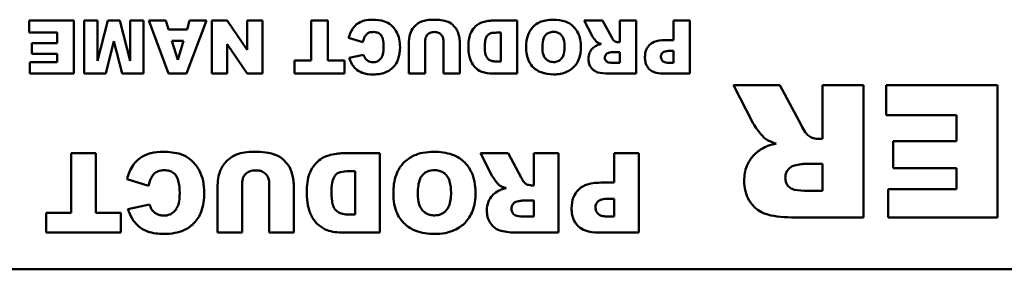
# Model space of a CAD drawing. Header units: inches. Extents: x 0.2 to 58.8, y 1.7 to 68.8.
# Tile 6 of 256: x 42.013 to 43.503, y 9.076 to 9.454. Entities that reach past the tile are written whole.
import ezdxf

# ---------------------------------------------------------------- set-up
doc = ezdxf.new("R2010")
doc.units = ezdxf.units.IN
doc.header["$MEASUREMENT"] = 0
doc.layers.add('Visible (ANSI)', color=7, linetype='Continuous', lineweight=50)

msp = doc.modelspace()

# ---------------------------------------------------------------- linework, layer by layer
at = {"layer": 'Visible (ANSI)'}
for p, q in [((42.0949, 9.4527), (42.0275, 9.4527)), ((42.0275, 9.4527), (42.0275, 9.4346)), ((42.0949, 9.3727), (42.0949, 9.4527)), ((42.131, 9.4527), (42.1108, 9.4527)), ((42.1108, 9.4527), (42.1108, 9.3727)), ((42.1466, 9.4527), (42.131, 9.3917)), ((42.131, 9.3917), (42.131, 9.4527)), ((42.1649, 9.4527), (42.1466, 9.4527)), ((42.1805, 9.3917), (42.1649, 9.4527)), ((42.2007, 9.4527), (42.1805, 9.4527)), ((42.1805, 9.4527), (42.1805, 9.3917)), ((42.2007, 9.3727), (42.2007, 9.4527)), ((42.2343, 9.4527), (42.2084, 9.4527)), ((42.2084, 9.4527), (42.2384, 9.3727)), ((42.2383, 9.4395), (42.2343, 9.4527)), ((42.2655, 9.3727), (42.2956, 9.4527)), ((42.2703, 9.4527), (42.2664, 9.4395)), ((42.2956, 9.4527), (42.2703, 9.4527)), ((42.3272, 9.4527), (42.3039, 9.4527)), ((42.3039, 9.4527), (42.3039, 9.3727)), ((42.3572, 9.4087), (42.3272, 9.4527)), ((42.3805, 9.4527), (42.3572, 9.4527)), ((42.3572, 9.4527), (42.3572, 9.4087)), ((42.3805, 9.3727), (42.3805, 9.4527)), ((42.4791, 9.4527), (42.4543, 9.4527)), ((42.4543, 9.4527), (42.4543, 9.3925)), ((42.4791, 9.3925), (42.4791, 9.4527)), ((42.7655, 9.4527), (42.7288, 9.4527)), ((42.7655, 9.3727), (42.7655, 9.4527)), ((42.895, 9.4527), (42.867, 9.4527)), ((42.867, 9.4527), (42.879, 9.4295)), ((42.9082, 9.4282), (42.895, 9.4527)), ((42.9457, 9.4527), (42.9208, 9.4527)), ((42.9208, 9.4527), (42.9208, 9.4202)), ((42.9457, 9.3727), (42.9457, 9.4527)), ((43.0269, 9.4527), (43.002, 9.4527)), ((43.002, 9.4527), (43.002, 9.4231)), ((43.0269, 9.3727), (43.0269, 9.4527)), ((42.0275, 9.4346), (42.0701, 9.4346)), ((42.0701, 9.4346), (42.0701, 9.4188)), ((42.2664, 9.4395), (42.2383, 9.4395)), ((42.7347, 9.4345), (42.7408, 9.4345)), ((42.7408, 9.4345), (42.7408, 9.3908)), ((42.0701, 9.4188), (42.0317, 9.4188)), ((42.0317, 9.4188), (42.0317, 9.4025)), ((42.1433, 9.3727), (42.1557, 9.4214)), ((42.1557, 9.4214), (42.1681, 9.3727)), ((42.2434, 9.4222), (42.261, 9.4222)), ((42.2522, 9.3934), (42.2434, 9.4222)), ((42.261, 9.4222), (42.2522, 9.3934)), ((42.3272, 9.417), (42.3574, 9.3727)), ((42.3272, 9.3727), (42.3272, 9.417)), ((42.5108, 9.4265), (42.5324, 9.42)), ((42.602, 9.4204), (42.602, 9.3727)), ((42.6267, 9.3727), (42.6267, 9.4215)), ((42.6541, 9.4215), (42.6541, 9.3727)), ((42.6788, 9.3727), (42.6788, 9.4204)), ((42.9208, 9.4202), (42.9186, 9.4202)), ((43.002, 9.4231), (42.9885, 9.4231)), ((42.0317, 9.4025), (42.0701, 9.4025)), ((42.0701, 9.4025), (42.0701, 9.3898)), ((42.5334, 9.4011), (42.5115, 9.3962)), ((42.9104, 9.4051), (42.9208, 9.4051)), ((42.9208, 9.4051), (42.9208, 9.3889)), ((42.996, 9.4068), (43.002, 9.4068)), ((43.002, 9.4068), (43.002, 9.389)), ((42.0287, 9.3898), (42.0287, 9.3727)), ((42.0701, 9.3898), (42.0287, 9.3898)), ((42.4291, 9.3925), (42.4291, 9.3727)), ((42.4543, 9.3925), (42.4291, 9.3925)), ((42.5043, 9.3925), (42.4791, 9.3925)), ((42.5043, 9.3727), (42.5043, 9.3925)), ((42.7408, 9.3908), (42.7346, 9.3908)), ((42.9208, 9.3889), (42.91, 9.3889)), ((43.002, 9.389), (42.995, 9.389)), ((42.0287, 9.3727), (42.0949, 9.3727)), ((42.1108, 9.3727), (42.1433, 9.3727)), ((42.1681, 9.3727), (42.2007, 9.3727)), ((42.2384, 9.3727), (42.2655, 9.3727)), ((42.3039, 9.3727), (42.3272, 9.3727)), ((42.3574, 9.3727), (42.3805, 9.3727)), ((42.4291, 9.3727), (42.5043, 9.3727)), ((42.602, 9.3727), (42.6267, 9.3727)), ((42.6541, 9.3727), (42.6788, 9.3727)), ((42.7288, 9.3727), (42.7655, 9.3727)), ((42.9045, 9.3727), (42.9457, 9.3727)), ((42.9858, 9.3727), (43.0269, 9.3727)), ((43.1628, 9.355), (43.0929, 9.355)), ((43.0929, 9.355), (43.1228, 9.297)), ((43.1957, 9.2938), (43.1628, 9.355)), ((43.2895, 9.355), (43.2273, 9.355)), ((43.2273, 9.355), (43.2273, 9.2737)), ((43.2895, 9.155), (43.2895, 9.355)), ((43.4923, 9.355), (43.3237, 9.355)), ((43.3237, 9.355), (43.3237, 9.3097)), ((43.4923, 9.155), (43.4923, 9.355)), ((43.3237, 9.3097), (43.4304, 9.3097)), ((43.4304, 9.3097), (43.4304, 9.2703)), ((43.2273, 9.2737), (43.2219, 9.2737)), ((43.4304, 9.2703), (43.3343, 9.2703)), ((43.3343, 9.2703), (43.3343, 9.2295)), ((42.1282, 9.2521), (42.0911, 9.2521)), ((42.0911, 9.2521), (42.0911, 9.1618)), ((42.1282, 9.1618), (42.1282, 9.2521)), ((42.5578, 9.2521), (42.5027, 9.2521)), ((42.5578, 9.1321), (42.5578, 9.2521)), ((42.7521, 9.2521), (42.7101, 9.2521)), ((42.7101, 9.2521), (42.728, 9.2173)), ((42.7718, 9.2154), (42.7521, 9.2521)), ((42.8281, 9.2521), (42.7908, 9.2521)), ((42.7908, 9.2521), (42.7908, 9.2034)), ((42.8281, 9.1321), (42.8281, 9.2521)), ((42.9499, 9.2521), (42.9126, 9.2521)), ((42.9126, 9.2521), (42.9126, 9.2076)), ((42.9499, 9.1321), (42.9499, 9.2521)), ((43.2013, 9.236), (43.2273, 9.236)), ((43.2273, 9.236), (43.2273, 9.1954)), ((42.5116, 9.2248), (42.5207, 9.2248)), ((42.5207, 9.2248), (42.5207, 9.1592)), ((43.3343, 9.2295), (43.4304, 9.2295)), ((43.4304, 9.2295), (43.4304, 9.1977)), ((42.1757, 9.2128), (42.2082, 9.203)), ((42.3496, 9.1321), (42.3496, 9.2053)), ((42.3908, 9.2053), (42.3908, 9.1321)), ((42.9126, 9.2076), (42.8923, 9.2076)), ((42.3126, 9.2036), (42.3126, 9.1321)), ((42.4278, 9.1321), (42.4278, 9.2036)), ((42.7908, 9.2034), (42.7875, 9.2034)), ((43.2273, 9.1954), (43.2003, 9.1954)), ((43.3268, 9.1977), (43.3268, 9.155)), ((43.4304, 9.1977), (43.3268, 9.1977)), ((42.2097, 9.1746), (42.1769, 9.1673)), ((42.7752, 9.1807), (42.7908, 9.1807)), ((42.7908, 9.1807), (42.7908, 9.1564)), ((42.9036, 9.1833), (42.9126, 9.1833)), ((42.9126, 9.1833), (42.9126, 9.1565)), ((42.0532, 9.1618), (42.0532, 9.1321)), ((42.0911, 9.1618), (42.0532, 9.1618)), ((42.166, 9.1618), (42.1282, 9.1618)), ((42.166, 9.1321), (42.166, 9.1618)), ((42.5207, 9.1592), (42.5115, 9.1592)), ((42.7908, 9.1564), (42.7746, 9.1564)), ((42.9126, 9.1565), (42.9021, 9.1565)), ((43.1865, 9.155), (43.2895, 9.155)), ((43.3268, 9.155), (43.4923, 9.155)), ((42.0532, 9.1321), (42.166, 9.1321)), ((42.3126, 9.1321), (42.3496, 9.1321)), ((42.3908, 9.1321), (42.4278, 9.1321)), ((42.5027, 9.1321), (42.5578, 9.1321)), ((42.7663, 9.1321), (42.8281, 9.1321)), ((42.8882, 9.1321), (42.9499, 9.1321)), ((45.0919, 9.0765), (41.0919, 9.0765))]:
    msp.add_line(p, q, dxfattribs=at)
for points, knots in [([(42.547, 9.4541), (42.5429, 9.4541), (42.5387, 9.4538), (42.5325, 9.4523), (42.5292, 9.4512), (42.5217, 9.4466), (42.5189, 9.4436), (42.5139, 9.4365), (42.512, 9.4316), (42.5108, 9.4265)], [-0.1289514, -0.1289514, -0.1289514, -0.1289514, -0.0892136, -0.0892136, -0.0656947, -0.0656947, -0.039705, -0.039705, 0, 0, 0, 0]), ([(42.5885, 9.4125), (42.5885, 9.4166), (42.5882, 9.4208), (42.5866, 9.4284), (42.5854, 9.4318), (42.582, 9.4381), (42.5791, 9.4423), (42.5719, 9.4487), (42.5685, 9.4504), (42.5593, 9.4535), (42.5529, 9.4541), (42.547, 9.4541)], [-0.1748989, -0.1748989, -0.1748989, -0.1748989, -0.1379584, -0.1379584, -0.1054888, -0.1054888, -0.0734634, -0.0734634, -0.0453605, -0.0453605, 0, 0, 0, 0]), ([(42.6211, 9.4514), (42.6193, 9.4507), (42.6175, 9.4498), (42.6136, 9.4472), (42.6119, 9.4455), (42.6082, 9.4418), (42.6061, 9.4387), (42.6036, 9.4323), (42.602, 9.4274), (42.602, 9.4204)], [-0.1631905, -0.1631905, -0.1631905, -0.1631905, -0.145867, -0.145867, -0.1218328, -0.1218328, -0.0532259, -0.0532259, 0, 0, 0, 0]), ([(42.6384, 9.4541), (42.6353, 9.4541), (42.6321, 9.4539), (42.6263, 9.453), (42.6237, 9.4524), (42.6211, 9.4514)], [-0.04461598, -0.04461598, -0.04461598, -0.04461598, -0.02073123, -0.02073123, 0, 0, 0, 0]), ([(42.6765, 9.4339), (42.6758, 9.4362), (42.6747, 9.4384), (42.6719, 9.4425), (42.6701, 9.4446), (42.6647, 9.4494), (42.6615, 9.4508), (42.6519, 9.454), (42.6422, 9.4541), (42.6384, 9.4541)], [-0.04747805, -0.04747805, -0.04747805, -0.04747805, -0.04282382, -0.04282382, -0.0378449, -0.0378449, -0.02877907, -0.02877907, 0, 0, 0, 0]), ([(42.714, 9.4506), (42.7112, 9.4498), (42.7085, 9.4485), (42.7041, 9.4454), (42.7016, 9.4433), (42.6965, 9.4366), (42.6952, 9.4334), (42.6927, 9.4272), (42.6919, 9.4203), (42.6919, 9.4124)], [-0.1054449, -0.1054449, -0.1054449, -0.1054449, -0.088018, -0.088018, -0.0743713, -0.0743713, -0.0601094, -0.0601094, 0, 0, 0, 0]), ([(42.7288, 9.4527), (42.7264, 9.4527), (42.7241, 9.4525), (42.7192, 9.4518), (42.7166, 9.4512), (42.714, 9.4506)], [-0.03774435, -0.03774435, -0.03774435, -0.03774435, -0.01997479, -0.01997479, 0, 0, 0, 0]), ([(42.8198, 9.4541), (42.8162, 9.4541), (42.8126, 9.4538), (42.8059, 9.4525), (42.8028, 9.4516), (42.7963, 9.4486), (42.7925, 9.4461), (42.7868, 9.44), (42.7841, 9.4364), (42.7799, 9.4253), (42.7792, 9.4186), (42.7792, 9.4121)], [-0.2313697, -0.2313697, -0.2313697, -0.2313697, -0.1842829, -0.1842829, -0.1425294, -0.1425294, -0.0898686, -0.0898686, -0.0489073, -0.0489073, 0, 0, 0, 0]), ([(42.8621, 9.4128), (42.8621, 9.4166), (42.8618, 9.4204), (42.8604, 9.4275), (42.8594, 9.4307), (42.8561, 9.4373), (42.8535, 9.4412), (42.8463, 9.4479), (42.8424, 9.4499), (42.8329, 9.4534), (42.8262, 9.4541), (42.8198, 9.4541)], [-0.1540541, -0.1540541, -0.1540541, -0.1540541, -0.1276702, -0.1276702, -0.1042184, -0.1042184, -0.0769723, -0.0769723, -0.04865, -0.04865, 0, 0, 0, 0]), ([(42.5324, 9.42), (42.533, 9.4229), (42.534, 9.426), (42.5363, 9.43), (42.5372, 9.4312), (42.5393, 9.4332), (42.5405, 9.4339), (42.544, 9.4353), (42.5462, 9.4355), (42.5483, 9.4355)], [-0.05751378, -0.05751378, -0.05751378, -0.05751378, -0.03821407, -0.03821407, -0.02807398, -0.02807398, -0.01647811, -0.01647811, 0, 0, 0, 0]), ([(42.5483, 9.4355), (42.55, 9.4355), (42.5516, 9.4354), (42.5546, 9.4345), (42.5559, 9.4339), (42.5586, 9.432), (42.5594, 9.431), (42.561, 9.4289), (42.5618, 9.427), (42.5634, 9.4212), (42.5637, 9.4168), (42.5637, 9.4124)], [-0.06947619, -0.06947619, -0.06947619, -0.06947619, -0.06359881, -0.06359881, -0.0582174, -0.0582174, -0.05199882, -0.05199882, -0.03341717, -0.03341717, 0, 0, 0, 0]), ([(42.6267, 9.4215), (42.6267, 9.4227), (42.6267, 9.4239), (42.6271, 9.4262), (42.6274, 9.4272), (42.6286, 9.43), (42.6296, 9.4312), (42.6315, 9.433), (42.6328, 9.4338), (42.6362, 9.4352), (42.6383, 9.4355), (42.6404, 9.4355)], [-0.04472503, -0.04472503, -0.04472503, -0.04472503, -0.0399689, -0.0399689, -0.03570892, -0.03570892, -0.02782688, -0.02782688, -0.01584003, -0.01584003, 0, 0, 0, 0]), ([(42.6404, 9.4355), (42.6415, 9.4355), (42.6427, 9.4354), (42.6448, 9.435), (42.6459, 9.4347), (42.6485, 9.4335), (42.6497, 9.4326), (42.6517, 9.4306), (42.6525, 9.4293), (42.6539, 9.4258), (42.6541, 9.4237), (42.6541, 9.4215)], [-0.04865826, -0.04865826, -0.04865826, -0.04865826, -0.04284302, -0.04284302, -0.03757151, -0.03757151, -0.02827703, -0.02827703, -0.0161951, -0.0161951, 0, 0, 0, 0]), ([(42.6788, 9.4204), (42.6788, 9.4225), (42.6786, 9.4246), (42.6778, 9.4292), (42.6772, 9.4316), (42.6765, 9.4339)], [-0.03485404, -0.03485404, -0.03485404, -0.03485404, -0.01871369, -0.01871369, 0, 0, 0, 0]), ([(42.7167, 9.4129), (42.7167, 9.416), (42.7169, 9.4196), (42.7178, 9.4245), (42.7183, 9.4266), (42.7202, 9.4298), (42.7211, 9.4309), (42.7233, 9.4328), (42.7245, 9.4332), (42.7281, 9.4343), (42.7313, 9.4345), (42.7347, 9.4345)], [-0.09769002, -0.09769002, -0.09769002, -0.09769002, -0.06560983, -0.06560983, -0.04765919, -0.04765919, -0.03760398, -0.03760398, -0.0259737, -0.0259737, 0, 0, 0, 0]), ([(42.8039, 9.4118), (42.8039, 9.4178), (42.8045, 9.423), (42.8069, 9.4286), (42.8079, 9.4301), (42.8105, 9.4327), (42.812, 9.4337), (42.8159, 9.4353), (42.8183, 9.4356), (42.8206, 9.4356)], [-0.07584095, -0.07584095, -0.07584095, -0.07584095, -0.04621762, -0.04621762, -0.03199031, -0.03199031, -0.01778797, -0.01778797, 0, 0, 0, 0]), ([(42.8206, 9.4356), (42.8222, 9.4356), (42.8238, 9.4355), (42.8268, 9.4347), (42.8282, 9.4341), (42.8312, 9.4322), (42.8324, 9.4309), (42.8344, 9.4286), (42.8353, 9.4265), (42.8371, 9.4208), (42.8374, 9.4167), (42.8374, 9.4129)], [-0.06208102, -0.06208102, -0.06208102, -0.06208102, -0.05694469, -0.05694469, -0.05219523, -0.05219523, -0.04538502, -0.04538502, -0.02858013, -0.02858013, 0, 0, 0, 0]), ([(42.879, 9.4295), (42.8801, 9.4274), (42.8828, 9.424), (42.8849, 9.4217), (42.8857, 9.4208), (42.8864, 9.4203)], [-0.01902656, -0.01902656, -0.01902656, -0.01902656, -0.00651815, -0.00651815, 0, 0, 0, 0]), ([(42.9125, 9.4221), (42.9118, 9.4226), (42.9111, 9.4235), (42.9096, 9.4255), (42.9088, 9.4269), (42.9082, 9.4282)], [-0.01919621, -0.01919621, -0.01919621, -0.01919621, -0.01110574, -0.01110574, 0, 0, 0, 0]), ([(42.7346, 9.3908), (42.7324, 9.3908), (42.7302, 9.391), (42.7263, 9.3919), (42.7247, 9.3926), (42.7217, 9.3945), (42.7208, 9.3956), (42.7192, 9.3977), (42.7185, 9.3996), (42.717, 9.4048), (42.7167, 9.4089), (42.7167, 9.4129)], [-0.06686526, -0.06686526, -0.06686526, -0.06686526, -0.05931675, -0.05931675, -0.05332585, -0.05332585, -0.04687474, -0.04687474, -0.03057416, -0.03057416, 0, 0, 0, 0]), ([(42.8374, 9.4129), (42.8374, 9.4078), (42.8368, 9.4031), (42.8345, 9.3975), (42.8334, 9.3958), (42.8305, 9.393), (42.829, 9.3919), (42.8252, 9.3904), (42.823, 9.39), (42.8208, 9.39)], [-0.08158769, -0.08158769, -0.08158769, -0.08158769, -0.04780412, -0.04780412, -0.03118184, -0.03118184, -0.01672879, -0.01672879, 0, 0, 0, 0]), ([(42.8208, 9.3713), (42.8243, 9.3713), (42.8279, 9.3716), (42.8345, 9.3728), (42.8376, 9.3737), (42.8456, 9.3773), (42.8491, 9.3801), (42.8548, 9.3859), (42.8572, 9.3898), (42.8613, 9.4001), (42.8621, 9.4064), (42.8621, 9.4128)], [-0.1409845, -0.1409845, -0.1409845, -0.1409845, -0.1245515, -0.1245515, -0.1097142, -0.1097142, -0.0837186, -0.0837186, -0.0480771, -0.0480771, 0, 0, 0, 0]), ([(42.8841, 9.4142), (42.8821, 9.413), (42.8803, 9.4115), (42.8775, 9.4083), (42.8761, 9.4064), (42.874, 9.401), (42.8735, 9.398), (42.8735, 9.3949)], [-0.0691999, -0.0691999, -0.0691999, -0.0691999, -0.04396498, -0.04396498, -0.02343192, -0.02343192, 0, 0, 0, 0]), ([(42.8928, 9.4174), (42.8912, 9.417), (42.8895, 9.4166), (42.8866, 9.4155), (42.8853, 9.4149), (42.8841, 9.4142)], [-0.02334634, -0.02334634, -0.02334634, -0.02334634, -0.01041107, -0.01041107, 0, 0, 0, 0]), ([(42.8864, 9.4203), (42.8872, 9.4197), (42.8881, 9.4192), (42.8902, 9.4183), (42.8916, 9.4178), (42.8928, 9.4174)], [-0.01758729, -0.01758729, -0.01758729, -0.01758729, -0.01014589, -0.01014589, 0, 0, 0, 0]), ([(42.9186, 9.4202), (42.9175, 9.4202), (42.9165, 9.4204), (42.9144, 9.421), (42.9134, 9.4215), (42.9125, 9.4221)], [-0.01651372, -0.01651372, -0.01651372, -0.01651372, -0.00818478, -0.00818478, 0, 0, 0, 0]), ([(42.9885, 9.4231), (42.9829, 9.4231), (42.9774, 9.4224), (42.9693, 9.4189), (42.9671, 9.4171), (42.9635, 9.4135), (42.962, 9.4111), (42.9595, 9.4049), (42.959, 9.4011), (42.959, 9.3973)], [-0.08850175, -0.08850175, -0.08850175, -0.08850175, -0.06715539, -0.06715539, -0.05111382, -0.05111382, -0.02890656, -0.02890656, 0, 0, 0, 0]), ([(42.5358, 9.3957), (42.5353, 9.3964), (42.5349, 9.3972), (42.5341, 9.3989), (42.5337, 9.4), (42.5334, 9.4011)], [-0.01444909, -0.01444909, -0.01444909, -0.01444909, -0.00832697, -0.00832697, 0, 0, 0, 0]), ([(42.5481, 9.3713), (42.5517, 9.3713), (42.5554, 9.3716), (42.5621, 9.3729), (42.5652, 9.3738), (42.573, 9.3774), (42.5762, 9.3802), (42.5815, 9.3856), (42.5838, 9.3894), (42.5877, 9.3996), (42.5885, 9.4061), (42.5885, 9.4125)], [-0.135612, -0.135612, -0.135612, -0.135612, -0.1201125, -0.1201125, -0.1062364, -0.1062364, -0.0831236, -0.0831236, -0.0487617, -0.0487617, 0, 0, 0, 0]), ([(42.5637, 9.4124), (42.5637, 9.4088), (42.5635, 9.4048), (42.562, 9.3997), (42.5613, 9.398), (42.5604, 9.3966)], [-0.04060203, -0.04060203, -0.04060203, -0.04060203, -0.01324019, -0.01324019, 0, 0, 0, 0]), ([(42.6919, 9.4124), (42.6919, 9.4082), (42.6923, 9.404), (42.6942, 9.395), (42.6956, 9.3915), (42.6987, 9.3859), (42.7008, 9.3829), (42.7071, 9.3775), (42.7103, 9.376), (42.7172, 9.3733), (42.723, 9.3727), (42.7288, 9.3727)], [-0.1178347, -0.1178347, -0.1178347, -0.1178347, -0.1012133, -0.1012133, -0.0820028, -0.0820028, -0.063194, -0.063194, -0.0441473, -0.0441473, 0, 0, 0, 0]), ([(42.7792, 9.4121), (42.7792, 9.4086), (42.7795, 9.4049), (42.7807, 9.3982), (42.7817, 9.3951), (42.7853, 9.3871), (42.7882, 9.3838), (42.7937, 9.3785), (42.7975, 9.3762), (42.8078, 9.3722), (42.8143, 9.3713), (42.8208, 9.3713)], [-0.134884, -0.134884, -0.134884, -0.134884, -0.1201323, -0.1201323, -0.1068585, -0.1068585, -0.0839395, -0.0839395, -0.0489649, -0.0489649, 0, 0, 0, 0]), ([(42.8208, 9.39), (42.8193, 9.39), (42.8177, 9.3902), (42.8148, 9.3909), (42.8134, 9.3914), (42.8103, 9.3933), (42.8091, 9.3946), (42.807, 9.397), (42.806, 9.3989), (42.8042, 9.4044), (42.8039, 9.4083), (42.8039, 9.4118)], [-0.06174991, -0.06174991, -0.06174991, -0.06174991, -0.05631971, -0.05631971, -0.05131621, -0.05131621, -0.0437547, -0.0437547, -0.027149, -0.027149, 0, 0, 0, 0]), ([(42.8984, 9.3969), (42.8984, 9.3977), (42.8985, 9.3984), (42.8989, 9.3998), (42.8992, 9.4005), (42.9001, 9.4018), (42.9007, 9.4025), (42.9022, 9.4035), (42.903, 9.4039), (42.9039, 9.4041)], [-0.02646432, -0.02646432, -0.02646432, -0.02646432, -0.02012253, -0.02012253, -0.01393611, -0.01393611, -0.00697619, -0.00697619, 0, 0, 0, 0]), ([(42.9039, 9.4041), (42.9052, 9.4043), (42.9067, 9.4047), (42.9088, 9.405), (42.9097, 9.4051), (42.9104, 9.4051)], [-0.01304325, -0.01304325, -0.01304325, -0.01304325, -0.00503725, -0.00503725, 0, 0, 0, 0]), ([(42.9831, 9.398), (42.9831, 9.3988), (42.9832, 9.3997), (42.9837, 9.4013), (42.984, 9.4021), (42.9852, 9.4037), (42.9859, 9.4043), (42.9871, 9.4052), (42.9882, 9.4057), (42.9914, 9.4066), (42.9937, 9.4068), (42.996, 9.4068)], [-0.0339131, -0.0339131, -0.0339131, -0.0339131, -0.03210576, -0.03210576, -0.03036938, -0.03036938, -0.02791453, -0.02791453, -0.01766317, -0.01766317, 0, 0, 0, 0]), ([(42.995, 9.389), (42.9936, 9.389), (42.9921, 9.389), (42.9896, 9.3895), (42.9884, 9.3898), (42.9868, 9.3906), (42.9861, 9.391), (42.9853, 9.3918), (42.9844, 9.3928), (42.9833, 9.3955), (42.9831, 9.3967), (42.9831, 9.398)], [-0.1241559, -0.1241559, -0.1241559, -0.1241559, -0.0797643, -0.0797643, -0.0451868, -0.0451868, -0.0224017, -0.0224017, -0.0095665, -0.0095665, 0, 0, 0, 0]), ([(42.5115, 9.3962), (42.5126, 9.393), (42.514, 9.3898), (42.5174, 9.3843), (42.5192, 9.3819), (42.5245, 9.377), (42.5278, 9.3752), (42.5365, 9.372), (42.5425, 9.3713), (42.5481, 9.3713)], [-0.1141863, -0.1141863, -0.1141863, -0.1141863, -0.0913912, -0.0913912, -0.0709199, -0.0709199, -0.0430799, -0.0430799, 0, 0, 0, 0]), ([(42.5476, 9.3898), (42.5462, 9.3898), (42.5449, 9.39), (42.5427, 9.3905), (42.5414, 9.391), (42.5383, 9.3929), (42.5369, 9.3942), (42.5358, 9.3957)], [-0.04759034, -0.04759034, -0.04759034, -0.04759034, -0.0276154, -0.0276154, -0.01483305, -0.01483305, 0, 0, 0, 0]), ([(42.5604, 9.3966), (42.5595, 9.3953), (42.5585, 9.3942), (42.5563, 9.3922), (42.5551, 9.3915), (42.5518, 9.3901), (42.5497, 9.3898), (42.5476, 9.3898)], [-0.03869246, -0.03869246, -0.03869246, -0.03869246, -0.0270969, -0.0270969, -0.01608793, -0.01608793, 0, 0, 0, 0]), ([(42.8735, 9.3949), (42.8735, 9.3928), (42.8737, 9.3907), (42.8747, 9.3867), (42.8754, 9.3849), (42.8771, 9.3821), (42.8786, 9.3798), (42.8836, 9.3758), (42.8861, 9.3749), (42.8923, 9.3732), (42.8982, 9.3727), (42.9045, 9.3727)], [-0.1391373, -0.1391373, -0.1391373, -0.1391373, -0.1108747, -0.1108747, -0.0847928, -0.0847928, -0.0660762, -0.0660762, -0.04751, -0.04751, 0, 0, 0, 0]), ([(42.91, 9.3889), (42.907, 9.3889), (42.9043, 9.3892), (42.9016, 9.3904), (42.9009, 9.3908), (42.8998, 9.392), (42.8993, 9.3927), (42.8985, 9.3946), (42.8984, 9.3958), (42.8984, 9.3969)], [-0.03475677, -0.03475677, -0.03475677, -0.03475677, -0.02155218, -0.02155218, -0.01543189, -0.01543189, -0.00871332, -0.00871332, 0, 0, 0, 0]), ([(42.959, 9.3973), (42.959, 9.395), (42.9592, 9.3927), (42.96, 9.3884), (42.9607, 9.3865), (42.9629, 9.382), (42.9645, 9.3802), (42.9679, 9.377), (42.9703, 9.3757), (42.977, 9.3732), (42.9815, 9.3727), (42.9858, 9.3727)], [-0.08802241, -0.08802241, -0.08802241, -0.08802241, -0.07736219, -0.07736219, -0.06782645, -0.06782645, -0.05391523, -0.05391523, -0.03269748, -0.03269748, 0, 0, 0, 0]), ([(43.1228, 9.297), (43.1256, 9.2917), (43.1324, 9.2832), (43.1375, 9.2774), (43.1395, 9.2752), (43.1412, 9.2739)], [-0.0475664, -0.0475664, -0.0475664, -0.0475664, -0.01629537, -0.01629537, 0, 0, 0, 0]), ([(43.2067, 9.2784), (43.2048, 9.2798), (43.2031, 9.2819), (43.1994, 9.287), (43.1974, 9.2905), (43.1957, 9.2938)], [-0.04799052, -0.04799052, -0.04799052, -0.04799052, -0.02776434, -0.02776434, 0, 0, 0, 0]), ([(43.1574, 9.2666), (43.1533, 9.2657), (43.149, 9.2646), (43.1418, 9.2619), (43.1386, 9.2605), (43.1357, 9.2587)], [-0.05836585, -0.05836585, -0.05836585, -0.05836585, -0.02602768, -0.02602768, 0, 0, 0, 0]), ([(43.1412, 9.2739), (43.1432, 9.2725), (43.1457, 9.2713), (43.1509, 9.2689), (43.1543, 9.2677), (43.1574, 9.2666)], [-0.04396823, -0.04396823, -0.04396823, -0.04396823, -0.02536473, -0.02536473, 0, 0, 0, 0]), ([(43.2219, 9.2737), (43.2192, 9.2737), (43.2165, 9.2741), (43.2113, 9.2757), (43.2089, 9.2768), (43.2067, 9.2784)], [-0.04128429, -0.04128429, -0.04128429, -0.04128429, -0.02046196, -0.02046196, 0, 0, 0, 0]), ([(42.23, 9.2542), (42.224, 9.2542), (42.2177, 9.2537), (42.2083, 9.2514), (42.2033, 9.2499), (42.1921, 9.2429), (42.1879, 9.2384), (42.1804, 9.2278), (42.1775, 9.2204), (42.1757, 9.2128)], [-0.1934272, -0.1934272, -0.1934272, -0.1934272, -0.1338203, -0.1338203, -0.098542, -0.098542, -0.0595575, -0.0595575, 0, 0, 0, 0]), ([(42.2924, 9.1918), (42.2924, 9.198), (42.2919, 9.2042), (42.2894, 9.2156), (42.2877, 9.2207), (42.2826, 9.2302), (42.2782, 9.2365), (42.2674, 9.2461), (42.2623, 9.2487), (42.2485, 9.2533), (42.239, 9.2542), (42.23, 9.2542)], [-0.2623484, -0.2623484, -0.2623484, -0.2623484, -0.2069375, -0.2069375, -0.1582333, -0.1582333, -0.1101951, -0.1101951, -0.0680408, -0.0680408, 0, 0, 0, 0]), ([(42.3412, 9.2501), (42.3385, 9.2491), (42.3359, 9.2477), (42.33, 9.2438), (42.3274, 9.2413), (42.3219, 9.2358), (42.3188, 9.231), (42.315, 9.2215), (42.3126, 9.2141), (42.3126, 9.2036)], [-0.2447857, -0.2447857, -0.2447857, -0.2447857, -0.2188006, -0.2188006, -0.1827492, -0.1827492, -0.0798389, -0.0798389, 0, 0, 0, 0]), ([(42.3672, 9.2542), (42.3625, 9.2542), (42.3578, 9.2539), (42.3491, 9.2525), (42.3451, 9.2516), (42.3412, 9.2501)], [-0.06692398, -0.06692398, -0.06692398, -0.06692398, -0.03109684, -0.03109684, 0, 0, 0, 0]), ([(42.4243, 9.2239), (42.4233, 9.2274), (42.4217, 9.2306), (42.4175, 9.2368), (42.4147, 9.2399), (42.4067, 9.2471), (42.4018, 9.2492), (42.3875, 9.2541), (42.3729, 9.2542), (42.3672, 9.2542)], [-0.07121708, -0.07121708, -0.07121708, -0.07121708, -0.06423574, -0.06423574, -0.05676735, -0.05676735, -0.04316861, -0.04316861, 0, 0, 0, 0]), ([(42.4806, 9.2489), (42.4763, 9.2477), (42.4723, 9.2457), (42.4658, 9.2411), (42.4619, 9.2379), (42.4544, 9.2279), (42.4524, 9.2231), (42.4486, 9.2138), (42.4474, 9.2035), (42.4474, 9.1917)], [-0.1581674, -0.1581674, -0.1581674, -0.1581674, -0.132027, -0.132027, -0.1115569, -0.1115569, -0.0901642, -0.0901642, 0, 0, 0, 0]), ([(42.5027, 9.2521), (42.4992, 9.2521), (42.4957, 9.2518), (42.4883, 9.2507), (42.4844, 9.2499), (42.4806, 9.2489)], [-0.05661652, -0.05661652, -0.05661652, -0.05661652, -0.02996218, -0.02996218, 0, 0, 0, 0]), ([(42.6393, 9.2542), (42.6339, 9.2542), (42.6285, 9.2538), (42.6184, 9.2519), (42.6138, 9.2505), (42.604, 9.2459), (42.5983, 9.2422), (42.5897, 9.233), (42.5858, 9.2276), (42.5795, 9.211), (42.5784, 9.2009), (42.5784, 9.1912)], [-0.3470546, -0.3470546, -0.3470546, -0.3470546, -0.2764244, -0.2764244, -0.2137941, -0.2137941, -0.1348029, -0.1348029, -0.073361, -0.073361, 0, 0, 0, 0]), ([(42.7027, 9.1922), (42.7027, 9.1979), (42.7023, 9.2037), (42.7001, 9.2143), (42.6986, 9.2191), (42.6938, 9.229), (42.6898, 9.2349), (42.679, 9.2449), (42.6732, 9.2479), (42.659, 9.2531), (42.6489, 9.2542), (42.6393, 9.2542)], [-0.2310812, -0.2310812, -0.2310812, -0.2310812, -0.1915053, -0.1915053, -0.1563276, -0.1563276, -0.1154585, -0.1154585, -0.072975, -0.072975, 0, 0, 0, 0]), ([(43.1357, 9.2587), (43.1306, 9.2557), (43.1262, 9.252), (43.1191, 9.244), (43.1156, 9.2391), (43.1102, 9.2258), (43.1091, 9.2181), (43.1091, 9.2104)], [-0.1729998, -0.1729998, -0.1729998, -0.1729998, -0.1099125, -0.1099125, -0.0585798, -0.0585798, 0, 0, 0, 0]), ([(43.1851, 9.2333), (43.1883, 9.234), (43.192, 9.2348), (43.1973, 9.2357), (43.1996, 9.236), (43.2013, 9.236)], [-0.03260812, -0.03260812, -0.03260812, -0.03260812, -0.01259313, -0.01259313, 0, 0, 0, 0]), ([(42.2082, 9.203), (42.2091, 9.2074), (42.2106, 9.212), (42.214, 9.218), (42.2154, 9.2198), (42.2185, 9.2228), (42.2204, 9.2239), (42.2255, 9.2259), (42.2289, 9.2263), (42.2321, 9.2263)], [-0.08627067, -0.08627067, -0.08627067, -0.08627067, -0.05732111, -0.05732111, -0.04211097, -0.04211097, -0.02471717, -0.02471717, 0, 0, 0, 0]), ([(42.2321, 9.2263), (42.2345, 9.2263), (42.237, 9.2261), (42.2415, 9.2248), (42.2435, 9.2239), (42.2474, 9.2211), (42.2487, 9.2195), (42.2511, 9.2164), (42.2523, 9.2135), (42.2547, 9.2049), (42.2552, 9.1982), (42.2552, 9.1916)], [-0.1042143, -0.1042143, -0.1042143, -0.1042143, -0.0953982, -0.0953982, -0.0873261, -0.0873261, -0.0779982, -0.0779982, -0.0501258, -0.0501258, 0, 0, 0, 0]), ([(42.3496, 9.2053), (42.3496, 9.2071), (42.3497, 9.2089), (42.3503, 9.2123), (42.3507, 9.2138), (42.3525, 9.218), (42.354, 9.2198), (42.3568, 9.2225), (42.3588, 9.2238), (42.3639, 9.2258), (42.367, 9.2262), (42.3701, 9.2262)], [-0.06708754, -0.06708754, -0.06708754, -0.06708754, -0.05995336, -0.05995336, -0.05356338, -0.05356338, -0.04174032, -0.04174032, -0.02376005, -0.02376005, 0, 0, 0, 0]), ([(42.3701, 9.2262), (42.3719, 9.2262), (42.3736, 9.2261), (42.3768, 9.2255), (42.3784, 9.2251), (42.3823, 9.2233), (42.3841, 9.2219), (42.3871, 9.2189), (42.3883, 9.2169), (42.3904, 9.2117), (42.3908, 9.2085), (42.3908, 9.2053)], [-0.07298739, -0.07298739, -0.07298739, -0.07298739, -0.06426453, -0.06426453, -0.05635727, -0.05635727, -0.04241554, -0.04241554, -0.02429265, -0.02429265, 0, 0, 0, 0]), ([(42.4278, 9.2036), (42.4278, 9.2068), (42.4274, 9.21), (42.4263, 9.2168), (42.4254, 9.2204), (42.4243, 9.2239)], [-0.05228106, -0.05228106, -0.05228106, -0.05228106, -0.02807053, -0.02807053, 0, 0, 0, 0]), ([(42.4847, 9.1924), (42.4847, 9.1971), (42.4849, 9.2025), (42.4862, 9.2097), (42.487, 9.2129), (42.4899, 9.2178), (42.4912, 9.2194), (42.4946, 9.2222), (42.4964, 9.2229), (42.5017, 9.2245), (42.5065, 9.2248), (42.5116, 9.2248)], [-0.146535, -0.146535, -0.146535, -0.146535, -0.0984147, -0.0984147, -0.0714888, -0.0714888, -0.056406, -0.056406, -0.0389606, -0.0389606, 0, 0, 0, 0]), ([(42.6154, 9.1908), (42.6154, 9.1997), (42.6164, 9.2075), (42.6199, 9.216), (42.6214, 9.2182), (42.6254, 9.2221), (42.6277, 9.2236), (42.6335, 9.226), (42.637, 9.2265), (42.6405, 9.2265)], [-0.1137614, -0.1137614, -0.1137614, -0.1137614, -0.0693264, -0.0693264, -0.0479855, -0.0479855, -0.026682, -0.026682, 0, 0, 0, 0]), ([(42.6405, 9.2265), (42.6429, 9.2265), (42.6453, 9.2262), (42.6498, 9.225), (42.6518, 9.2242), (42.6564, 9.2213), (42.6581, 9.2194), (42.6611, 9.2159), (42.6626, 9.2128), (42.6652, 9.2042), (42.6657, 9.198), (42.6657, 9.1924)], [-0.09312153, -0.09312153, -0.09312153, -0.09312153, -0.08541704, -0.08541704, -0.07829284, -0.07829284, -0.06807753, -0.06807753, -0.0428702, -0.0428702, 0, 0, 0, 0]), ([(43.1713, 9.2154), (43.1713, 9.2173), (43.1715, 9.2192), (43.1726, 9.2228), (43.1734, 9.2244), (43.1756, 9.2277), (43.1771, 9.2293), (43.1808, 9.232), (43.1829, 9.2328), (43.1851, 9.2333)], [-0.06616081, -0.06616081, -0.06616081, -0.06616081, -0.05030633, -0.05030633, -0.03484028, -0.03484028, -0.01744047, -0.01744047, 0, 0, 0, 0]), ([(42.728, 9.2173), (42.7297, 9.2141), (42.7338, 9.2091), (42.7369, 9.2056), (42.7381, 9.2043), (42.7391, 9.2035)], [-0.02853984, -0.02853984, -0.02853984, -0.02853984, -0.00977722, -0.00977722, 0, 0, 0, 0]), ([(42.7784, 9.2061), (42.7773, 9.207), (42.7762, 9.2082), (42.774, 9.2113), (42.7728, 9.2134), (42.7718, 9.2154)], [-0.02879431, -0.02879431, -0.02879431, -0.02879431, -0.0166586, -0.0166586, 0, 0, 0, 0]), ([(42.7875, 9.2034), (42.7859, 9.2034), (42.7843, 9.2036), (42.7812, 9.2045), (42.7797, 9.2052), (42.7784, 9.2061)], [-0.02477057, -0.02477057, -0.02477057, -0.02477057, -0.01227718, -0.01227718, 0, 0, 0, 0]), ([(42.8923, 9.2076), (42.8839, 9.2076), (42.8757, 9.2066), (42.8635, 9.2014), (42.8602, 9.1987), (42.8549, 9.1933), (42.8526, 9.1897), (42.8488, 9.1804), (42.848, 9.1746), (42.848, 9.1689)], [-0.1327526, -0.1327526, -0.1327526, -0.1327526, -0.1007331, -0.1007331, -0.0766707, -0.0766707, -0.0433598, -0.0433598, 0, 0, 0, 0]), ([(43.1091, 9.2104), (43.1091, 9.2051), (43.1096, 9.1999), (43.112, 9.19), (43.1138, 9.1855), (43.118, 9.1783), (43.1217, 9.1727), (43.1344, 9.1627), (43.1407, 9.1604), (43.1561, 9.1561), (43.1709, 9.155), (43.1865, 9.155)], [-0.3478433, -0.3478433, -0.3478433, -0.3478433, -0.2771868, -0.2771868, -0.2119819, -0.2119819, -0.1651904, -0.1651904, -0.1187751, -0.1187751, 0, 0, 0, 0]), ([(43.2003, 9.1954), (43.1927, 9.1954), (43.1861, 9.1962), (43.1793, 9.1991), (43.1777, 9.2002), (43.1747, 9.2032), (43.1735, 9.205), (43.1717, 9.2097), (43.1713, 9.2126), (43.1713, 9.2154)], [-0.08689192, -0.08689192, -0.08689192, -0.08689192, -0.05388046, -0.05388046, -0.03857972, -0.03857972, -0.0217833, -0.0217833, 0, 0, 0, 0]), ([(42.2318, 9.13), (42.2372, 9.13), (42.2426, 9.1304), (42.2527, 9.1324), (42.2573, 9.1338), (42.2691, 9.1391), (42.2739, 9.1433), (42.2818, 9.1514), (42.2852, 9.1571), (42.2912, 9.1724), (42.2924, 9.1822), (42.2924, 9.1918)], [-0.2034181, -0.2034181, -0.2034181, -0.2034181, -0.1801687, -0.1801687, -0.1593546, -0.1593546, -0.1246853, -0.1246853, -0.0731426, -0.0731426, 0, 0, 0, 0]), ([(42.2552, 9.1916), (42.2552, 9.1862), (42.2548, 9.1802), (42.2526, 9.1726), (42.2516, 9.1701), (42.2501, 9.1679)], [-0.06090304, -0.06090304, -0.06090304, -0.06090304, -0.01986028, -0.01986028, 0, 0, 0, 0]), ([(42.4474, 9.1917), (42.4474, 9.1853), (42.448, 9.179), (42.4508, 9.1656), (42.4529, 9.1603), (42.4576, 9.1519), (42.4608, 9.1473), (42.4702, 9.1393), (42.475, 9.137), (42.4854, 9.133), (42.494, 9.1321), (42.5027, 9.1321)], [-0.176752, -0.176752, -0.176752, -0.176752, -0.15182, -0.15182, -0.1230042, -0.1230042, -0.094791, -0.094791, -0.066221, -0.066221, 0, 0, 0, 0]), ([(42.5115, 9.1592), (42.5082, 9.1592), (42.5048, 9.1595), (42.4991, 9.1609), (42.4966, 9.1619), (42.4921, 9.1648), (42.4908, 9.1664), (42.4884, 9.1696), (42.4873, 9.1724), (42.4852, 9.1803), (42.4847, 9.1864), (42.4847, 9.1924)], [-0.1002979, -0.1002979, -0.1002979, -0.1002979, -0.0889751, -0.0889751, -0.0799888, -0.0799888, -0.0703121, -0.0703121, -0.0458612, -0.0458612, 0, 0, 0, 0]), ([(42.5784, 9.1912), (42.5784, 9.1859), (42.5788, 9.1804), (42.5807, 9.1704), (42.5821, 9.1657), (42.5875, 9.1537), (42.5919, 9.1488), (42.6001, 9.1408), (42.6058, 9.1373), (42.6213, 9.1313), (42.6311, 9.13), (42.6407, 9.13)], [-0.202326, -0.202326, -0.202326, -0.202326, -0.1801984, -0.1801984, -0.1602877, -0.1602877, -0.1259092, -0.1259092, -0.0734473, -0.0734473, 0, 0, 0, 0]), ([(42.6408, 9.1581), (42.6385, 9.1581), (42.6361, 9.1583), (42.6317, 9.1594), (42.6297, 9.1602), (42.625, 9.1629), (42.6232, 9.1649), (42.6201, 9.1685), (42.6186, 9.1714), (42.6159, 9.1797), (42.6154, 9.1854), (42.6154, 9.1908)], [-0.09262487, -0.09262487, -0.09262487, -0.09262487, -0.08447957, -0.08447957, -0.07697432, -0.07697432, -0.06563205, -0.06563205, -0.0407235, -0.0407235, 0, 0, 0, 0]), ([(42.6407, 9.13), (42.646, 9.13), (42.6514, 9.1304), (42.6613, 9.1323), (42.6659, 9.1336), (42.678, 9.1389), (42.6833, 9.1432), (42.6917, 9.1519), (42.6954, 9.1578), (42.7015, 9.1731), (42.7027, 9.1827), (42.7027, 9.1922)], [-0.2114768, -0.2114768, -0.2114768, -0.2114768, -0.1868272, -0.1868272, -0.1645713, -0.1645713, -0.1255778, -0.1255778, -0.0721157, -0.0721157, 0, 0, 0, 0]), ([(42.6657, 9.1924), (42.6657, 9.1847), (42.6648, 9.1776), (42.6613, 9.1693), (42.6597, 9.1668), (42.6554, 9.1625), (42.6531, 9.1609), (42.6474, 9.1586), (42.6441, 9.1581), (42.6408, 9.1581)], [-0.1223815, -0.1223815, -0.1223815, -0.1223815, -0.0717062, -0.0717062, -0.0467728, -0.0467728, -0.0250932, -0.0250932, 0, 0, 0, 0]), ([(42.7358, 9.1944), (42.7328, 9.1925), (42.7301, 9.1903), (42.7259, 9.1855), (42.7238, 9.1826), (42.7205, 9.1746), (42.7198, 9.17), (42.7198, 9.1654)], [-0.1037999, -0.1037999, -0.1037999, -0.1037999, -0.0659475, -0.0659475, -0.0351479, -0.0351479, 0, 0, 0, 0]), ([(42.7488, 9.1991), (42.7463, 9.1985), (42.7438, 9.1979), (42.7395, 9.1963), (42.7375, 9.1954), (42.7358, 9.1944)], [-0.03501951, -0.03501951, -0.03501951, -0.03501951, -0.0156166, -0.0156166, 0, 0, 0, 0]), ([(42.7391, 9.2035), (42.7403, 9.2026), (42.7418, 9.2019), (42.7449, 9.2005), (42.7469, 9.1997), (42.7488, 9.1991)], [-0.02638094, -0.02638094, -0.02638094, -0.02638094, -0.01521884, -0.01521884, 0, 0, 0, 0]), ([(42.2133, 9.1666), (42.2126, 9.1676), (42.212, 9.1688), (42.2108, 9.1714), (42.2102, 9.173), (42.2097, 9.1746)], [-0.02167364, -0.02167364, -0.02167364, -0.02167364, -0.01249046, -0.01249046, 0, 0, 0, 0]), ([(42.7571, 9.1684), (42.7571, 9.1695), (42.7573, 9.1706), (42.7579, 9.1728), (42.7584, 9.1738), (42.7597, 9.1757), (42.7606, 9.1767), (42.7629, 9.1783), (42.7641, 9.1788), (42.7655, 9.1791)], [-0.03969649, -0.03969649, -0.03969649, -0.03969649, -0.0301838, -0.0301838, -0.02090417, -0.02090417, -0.01046428, -0.01046428, 0, 0, 0, 0]), ([(42.7655, 9.1791), (42.7674, 9.1795), (42.7696, 9.18), (42.7727, 9.1805), (42.7742, 9.1807), (42.7752, 9.1807)], [-0.01956487, -0.01956487, -0.01956487, -0.01956487, -0.00755588, -0.00755588, 0, 0, 0, 0]), ([(42.8842, 9.17), (42.8842, 9.1713), (42.8844, 9.1726), (42.8851, 9.175), (42.8856, 9.1761), (42.8874, 9.1786), (42.8885, 9.1795), (42.8902, 9.1809), (42.8919, 9.1816), (42.8966, 9.183), (42.9001, 9.1833), (42.9036, 9.1833)], [-0.05086965, -0.05086965, -0.05086965, -0.05086965, -0.04815863, -0.04815863, -0.04555407, -0.04555407, -0.0418718, -0.0418718, -0.02649475, -0.02649475, 0, 0, 0, 0]), ([(42.1769, 9.1673), (42.1785, 9.1625), (42.1806, 9.1578), (42.1856, 9.1495), (42.1884, 9.1459), (42.1964, 9.1385), (42.2013, 9.1358), (42.2144, 9.131), (42.2233, 9.13), (42.2318, 9.13)], [-0.1712794, -0.1712794, -0.1712794, -0.1712794, -0.1370868, -0.1370868, -0.1063798, -0.1063798, -0.0646198, -0.0646198, 0, 0, 0, 0]), ([(42.2309, 9.1577), (42.2289, 9.1577), (42.2269, 9.158), (42.2237, 9.1588), (42.2217, 9.1595), (42.2171, 9.1623), (42.215, 9.1643), (42.2133, 9.1666)], [-0.07138551, -0.07138551, -0.07138551, -0.07138551, -0.0414231, -0.0414231, -0.02224958, -0.02224958, 0, 0, 0, 0]), ([(42.2501, 9.1679), (42.2489, 9.166), (42.2474, 9.1643), (42.244, 9.1614), (42.2422, 9.1603), (42.2372, 9.1582), (42.2341, 9.1577), (42.2309, 9.1577)], [-0.0580387, -0.0580387, -0.0580387, -0.0580387, -0.04064536, -0.04064536, -0.0241319, -0.0241319, 0, 0, 0, 0]), ([(42.7198, 9.1654), (42.7198, 9.1622), (42.7202, 9.159), (42.7216, 9.1531), (42.7227, 9.1504), (42.7252, 9.1461), (42.7274, 9.1427), (42.735, 9.1367), (42.7388, 9.1354), (42.7481, 9.1328), (42.7569, 9.1321), (42.7663, 9.1321)], [-0.208706, -0.208706, -0.208706, -0.208706, -0.1663121, -0.1663121, -0.1271892, -0.1271892, -0.0991142, -0.0991142, -0.071265, -0.071265, 0, 0, 0, 0]), ([(42.7746, 9.1564), (42.77, 9.1564), (42.7661, 9.1568), (42.7619, 9.1586), (42.761, 9.1592), (42.7592, 9.161), (42.7585, 9.1621), (42.7574, 9.1649), (42.7571, 9.1667), (42.7571, 9.1684)], [-0.05213515, -0.05213515, -0.05213515, -0.05213515, -0.03232828, -0.03232828, -0.02314783, -0.02314783, -0.01306998, -0.01306998, 0, 0, 0, 0]), ([(42.848, 9.1689), (42.848, 9.1655), (42.8483, 9.1621), (42.8496, 9.1557), (42.8506, 9.1528), (42.854, 9.146), (42.8564, 9.1433), (42.8615, 9.1386), (42.8651, 9.1365), (42.8751, 9.1328), (42.8818, 9.1321), (42.8882, 9.1321)], [-0.1320336, -0.1320336, -0.1320336, -0.1320336, -0.1160433, -0.1160433, -0.1017397, -0.1017397, -0.0808729, -0.0808729, -0.0490462, -0.0490462, 0, 0, 0, 0]), ([(42.9021, 9.1565), (42.8999, 9.1565), (42.8977, 9.1566), (42.8939, 9.1572), (42.8922, 9.1577), (42.8897, 9.1589), (42.8888, 9.1595), (42.8876, 9.1608), (42.8862, 9.1622), (42.8845, 9.1663), (42.8842, 9.1681), (42.8842, 9.17)], [-0.1862338, -0.1862338, -0.1862338, -0.1862338, -0.1196465, -0.1196465, -0.0677802, -0.0677802, -0.0336026, -0.0336026, -0.0143497, -0.0143497, 0, 0, 0, 0])]:
    msp.add_open_spline(points, degree=3, knots=knots, dxfattribs=at)

doc.saveas('drawing.dxf')
